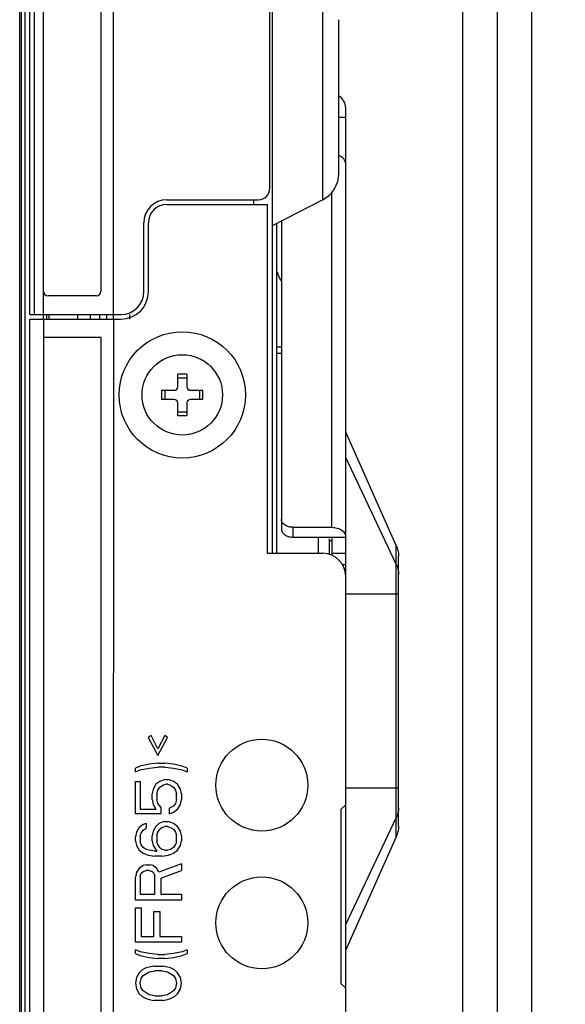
# Model space of a CAD drawing. Header units: millimetres. Extents: x 0 to 1852, y 0 to 1359.
# Tile 24 of 54: x 903 to 927, y 576 to 618. Entities that reach past the tile are written whole.
import ezdxf

# ---------------------------------------------------------------- set-up
doc = ezdxf.new("R2010")
doc.units = ezdxf.units.MM
doc.header["$LTSCALE"] = 65.395
doc.layers.get('0').update_dxf_attribs({"linetype": 'CONTINUOUS'})
doc.styles.get("Standard").update_dxf_attribs({"font": 'txt', "width": 0.8})
doc.dimstyles.new('DIMSTYLE_1', dxfattribs={"dimtxt": 2.5, "dimasz": 1.5, "dimexe": 1.5, "dimexo": 2, "dimtad": 1, "dimdsep": 46, "dimtxsty": 'Standard', "dimblk": '_FILLED', "dimblk1": '_FILLED', "dimblk2": '_FILLED', "dimcen": 0.09, "dimadec": 0, "dimazin": 0, "dimtp": 0.01, "dimtm": 0.01, "dimtfac": 1, "dimtofl": 0, "dimtmove": 0, "dimatfit": 3, "dimldrblk": '_FILLED', "dimfxl": 0, "dimtolj": 1, "dimarcsym": 0})

# ---------------------------------------------------------------- blocks, each defined once
blk = doc.blocks.new('_FILLED')
at = {"color": 0, "linetype": 'ByBlock'}
blk.add_solid([(0, 0), (-1, 0.267), (-1, -0.267)], dxfattribs=at)
blk = doc.blocks.new('*D5')
at = {"color": 2, "linetype": 'Continuous'}
for p, q in [((903.576, 748.893), (903.576, 765.912)), ((950.984, 566.893), (950.984, 765.912)), ((903.576, 764.412), (927.28, 764.412)), ((950.984, 764.412), (927.28, 764.412))]:
    blk.add_line(p, q, dxfattribs=at)
at = {"color": 2, "linetype": 'Continuous', "xscale": 1.5, "yscale": 1.5, "zscale": 1.5, "rotation": 180}
blk.add_blockref('_FILLED', (903.576, 764.412), dxfattribs=at)
at = {"color": 2, "linetype": 'Continuous', "xscale": 1.5, "yscale": 1.5, "zscale": 1.5}
blk.add_blockref('_FILLED', (950.984, 764.412), dxfattribs=at)
at = {"color": 2, "linetype": 'Continuous', "insert": (927.28, 767.537), "char_height": 2.5, "width": 10, "attachment_point": 2, "line_spacing_factor": 0.9}
blk.add_mtext('47.41', dxfattribs=at)

msp = doc.modelspace()

# ---------------------------------------------------------------- linework, layer by layer
at = {"color": 3, "linetype": 'Continuous'}
for p, q in [((924.284, 420.543), (924.284, 757.443)), ((925.784, 421.743), (925.784, 756.243)), ((903.576, 429.543), (903.576, 748.443))]:
    msp.add_line(p, q, dxfattribs=at)
at = {"color": 7, "linetype": 'Continuous'}
for p, q in [((903.496, 429.543), (903.496, 748.443)), ((903.931, 605.633), (903.931, 748.243)), ((904.131, 748.443), (904.131, 605.633)), ((907.572, 605.433), (907.572, 748.443)), ((903.726, 746.743), (903.726, 433.523)), ((922.784, 433.333), (922.784, 745.333)), ((904.531, 605.633), (904.531, 744.443)), ((907.031, 699.143), (907.031, 606.643)), ((914.383, 611.133), (914.383, 699.143)), ((914.484, 699.143), (914.484, 595.233)), ((916.681, 610.633), (916.681, 619.633)), ((917.384, 611.787), (917.384, 618.479)), ((917.684, 554.382), (917.684, 614.633)), ((917.384, 614.233), (917.684, 614.233)), ((917.084, 596.364), (917.084, 610.971)), ((909.897, 610.633), (913.883, 610.633)), ((909.897, 610.433), (914.272, 610.433)), ((913.684, 610.433), (913.684, 610.633)), ((914.272, 610.433), (914.272, 595.233)), ((916.681, 610.633), (914.484, 609.496)), ((908.897, 606.633), (908.897, 609.633)), ((909.097, 606.633), (909.097, 609.633)), ((914.684, 595.233), (914.684, 609.6)), ((914.884, 609.703), (914.884, 596.294)), ((906.831, 606.443), (904.731, 606.443)), ((903.931, 605.633), (907.897, 605.633)), ((903.938, 485.133), (903.938, 605.433)), ((903.938, 605.433), (904.539, 605.433)), ((904.526, 605.433), (904.526, 605.633)), ((904.531, 485.133), (904.547, 605.433)), ((904.547, 605.433), (907.572, 605.433)), ((904.676, 605.433), (904.676, 605.633)), ((904.781, 605.433), (904.781, 605.633)), ((906.031, 605.433), (906.031, 605.633)), ((906.572, 605.433), (906.572, 605.633)), ((906.972, 605.633), (906.972, 605.433)), ((907.272, 605.633), (907.272, 605.433)), ((907.572, 605.433), (907.565, 554.383)), ((907.568, 605.433), (907.897, 605.433)), ((908.284, 605.433), (908.284, 605.633)), ((907.047, 604.633), (904.547, 604.633)), ((907.04, 553.183), (907.047, 604.633)), ((914.684, 604.233), (914.884, 604.233)), ((914.884, 603.933), (914.684, 603.933)), ((910.372, 602.483), (910.372, 603.033)), ((910.772, 603.033), (910.372, 603.033)), ((910.372, 602.883), (910.772, 602.883)), ((910.772, 603.033), (910.772, 602.483)), ((909.672, 602.333), (909.672, 601.933)), ((909.672, 602.333), (910.222, 602.333)), ((909.822, 601.933), (909.822, 602.333)), ((910.922, 602.333), (911.472, 602.333)), ((911.322, 602.333), (911.322, 601.933)), ((911.472, 601.933), (911.472, 602.333)), ((910.222, 601.933), (909.672, 601.933)), ((911.472, 601.933), (910.922, 601.933)), ((910.372, 601.233), (910.372, 601.783)), ((910.772, 601.383), (910.372, 601.383)), ((910.772, 601.783), (910.772, 601.233)), ((910.372, 601.233), (910.772, 601.233)), ((919.883, 595.579), (917.684, 600.514)), ((919.883, 594.762), (917.684, 599.401)), ((915.384, 596.364), (915.384, 595.94)), ((915.384, 596.364), (917.084, 596.364)), ((915.384, 595.94), (917.684, 595.94)), ((916.484, 595.94), (916.484, 595.233)), ((916.984, 595.185), (916.984, 595.86)), ((917.084, 595.94), (917.084, 595.138)), ((917.084, 595.782), (916.984, 595.782)), ((919.883, 582.887), (919.883, 595.579)), ((914.272, 595.233), (916.684, 595.233)), ((917.084, 595.233), (917.684, 595.233)), ((919.984, 583.346), (919.984, 595.12)), ((917.684, 594.733), (917.538, 594.733)), ((919.984, 593.452), (917.684, 593.452)), ((909.212, 587.293), (909.084, 587.21)), ((909.51, 586.71), (909.212, 587.293)), ((909.807, 587.293), (909.51, 586.71)), ((909.935, 587.21), (909.807, 587.293)), ((909.084, 587.21), (909.51, 586.418)), ((909.51, 586.418), (909.935, 587.21)), ((908.744, 585.96), (908.531, 585.877)), ((909.127, 586.043), (908.744, 585.96)), ((909.51, 586.085), (909.127, 586.043)), ((909.51, 586.085), (909.807, 586.085)), ((910.19, 586.043), (909.807, 586.085)), ((910.573, 585.96), (910.19, 586.043)), ((910.786, 585.877), (910.573, 585.96)), ((908.531, 585.71), (908.531, 585.877)), ((908.531, 585.71), (908.744, 585.793)), ((908.744, 585.793), (909.127, 585.877)), ((909.127, 585.877), (909.51, 585.918)), ((909.807, 585.918), (909.51, 585.918)), ((909.807, 585.918), (910.19, 585.877)), ((910.19, 585.877), (910.573, 585.793)), ((910.573, 585.793), (910.786, 585.71)), ((910.786, 585.877), (910.786, 585.71)), ((908.531, 583.877), (908.531, 585.293)), ((908.531, 585.293), (908.744, 585.293)), ((908.744, 585.293), (908.744, 584.085)), ((909.425, 585.168), (909.297, 584.96)), ((909.595, 585.293), (909.425, 585.168)), ((909.807, 585.377), (909.595, 585.293)), ((909.595, 585.043), (909.722, 585.127)), ((909.722, 585.127), (909.85, 585.168)), ((909.807, 585.377), (909.978, 585.377)), ((909.935, 585.168), (909.85, 585.168)), ((909.935, 585.168), (910.063, 585.127)), ((910.19, 585.293), (909.978, 585.377)), ((910.063, 585.127), (910.19, 585.043)), ((910.361, 585.168), (910.19, 585.293)), ((910.488, 584.96), (910.361, 585.168)), ((909.297, 584.96), (909.254, 584.752)), ((909.254, 584.502), (909.254, 584.752)), ((909.467, 584.752), (909.51, 584.918)), ((909.467, 584.752), (909.467, 584.502)), ((909.51, 584.918), (909.595, 585.043)), ((910.19, 585.043), (910.276, 584.918)), ((910.276, 584.918), (910.318, 584.752)), ((910.318, 584.502), (910.318, 584.752)), ((910.531, 584.752), (910.488, 584.96)), ((910.531, 584.752), (910.531, 584.502)), ((917.684, 585.014), (919.984, 585.014)), ((909.254, 584.502), (909.297, 584.293)), ((909.297, 584.293), (909.425, 584.085)), ((909.51, 584.335), (909.467, 584.502)), ((909.637, 584.168), (909.51, 584.335)), ((910.276, 584.335), (910.19, 584.21)), ((910.318, 584.502), (910.276, 584.335)), ((910.361, 584.085), (910.488, 584.293)), ((910.488, 584.293), (910.531, 584.502)), ((917.684, 584.282), (917.484, 584.082)), ((909.637, 583.877), (908.531, 583.877)), ((908.744, 584.085), (909.425, 584.085)), ((909.637, 584.168), (909.637, 583.877)), ((910.19, 584.21), (910.02, 584.127)), ((910.02, 583.877), (910.02, 584.127)), ((910.02, 583.877), (910.19, 583.96)), ((910.19, 583.96), (910.361, 584.085)), ((917.484, 576.484), (917.484, 584.082)), ((908.871, 583.418), (908.701, 583.293)), ((908.999, 583.46), (908.871, 583.418)), ((908.999, 583.46), (908.999, 583.252)), ((909.552, 583.46), (909.425, 583.335)), ((909.765, 583.543), (909.552, 583.46)), ((909.765, 583.543), (909.978, 583.543)), ((910.19, 583.46), (909.978, 583.543)), ((910.361, 583.335), (910.19, 583.46)), ((917.684, 579.065), (919.883, 583.704)), ((908.573, 583.085), (908.531, 582.877)), ((908.701, 583.293), (908.573, 583.085)), ((908.744, 582.918), (908.786, 583.043)), ((908.786, 583.043), (908.871, 583.168)), ((908.871, 583.168), (908.999, 583.252)), ((909.297, 583.127), (909.254, 582.918)), ((909.425, 583.335), (909.297, 583.127)), ((909.467, 582.96), (909.51, 583.085)), ((909.467, 582.96), (909.467, 582.668)), ((909.51, 583.085), (909.595, 583.21)), ((909.595, 583.21), (909.68, 583.293)), ((909.68, 583.293), (909.807, 583.335)), ((909.935, 583.335), (909.807, 583.335)), ((909.935, 583.335), (910.063, 583.293)), ((910.063, 583.293), (910.19, 583.21)), ((910.19, 583.21), (910.276, 583.085)), ((910.276, 583.085), (910.318, 582.96)), ((910.318, 582.668), (910.318, 582.96)), ((910.488, 583.127), (910.361, 583.335)), ((910.531, 582.918), (910.488, 583.127)), ((908.531, 582.71), (908.531, 582.877)), ((908.531, 582.71), (908.573, 582.502)), ((908.573, 582.502), (908.701, 582.293)), ((908.744, 582.918), (908.744, 582.668)), ((908.786, 582.543), (908.744, 582.668)), ((908.871, 582.418), (908.786, 582.543)), ((909.254, 582.71), (909.254, 582.918)), ((909.254, 582.71), (909.297, 582.502)), ((909.297, 582.502), (909.467, 582.252)), ((909.51, 582.543), (909.467, 582.668)), ((909.595, 582.418), (909.51, 582.543)), ((910.276, 582.543), (910.19, 582.418)), ((910.318, 582.668), (910.276, 582.543)), ((910.361, 582.293), (910.488, 582.502)), ((910.488, 582.502), (910.531, 582.71)), ((910.531, 582.918), (910.531, 582.71)), ((919.883, 582.887), (917.684, 577.952)), ((908.701, 582.293), (908.871, 582.168)), ((908.999, 582.335), (908.871, 582.418)), ((908.871, 582.168), (909.084, 582.085)), ((909.127, 582.293), (908.999, 582.335)), ((909.084, 582.085), (909.382, 582.043)), ((909.382, 582.252), (909.127, 582.293)), ((909.382, 582.252), (909.467, 582.252)), ((909.68, 582.335), (909.595, 582.418)), ((909.807, 582.293), (909.68, 582.335)), ((909.68, 582.043), (909.978, 582.085)), ((909.807, 582.293), (909.935, 582.293)), ((910.063, 582.335), (909.935, 582.293)), ((909.978, 582.085), (910.19, 582.168)), ((910.19, 582.418), (910.063, 582.335)), ((910.19, 582.168), (910.361, 582.293)), ((908.999, 581.668), (908.871, 581.627)), ((908.999, 581.668), (909.169, 581.668)), ((909.297, 581.627), (909.169, 581.668)), ((909.68, 582.043), (909.382, 582.043)), ((910.531, 581.71), (909.552, 581.335)), ((910.531, 581.71), (910.531, 581.418)), ((908.573, 581.335), (908.531, 581.127)), ((908.701, 581.502), (908.573, 581.335)), ((908.871, 581.627), (908.701, 581.502)), ((908.744, 581.168), (908.786, 581.293)), ((908.786, 581.293), (908.871, 581.377)), ((908.871, 581.377), (908.999, 581.418)), ((909.127, 581.418), (908.999, 581.418)), ((909.127, 581.418), (909.254, 581.377)), ((909.254, 581.377), (909.339, 581.293)), ((909.467, 581.502), (909.297, 581.627)), ((909.339, 581.293), (909.382, 581.168)), ((909.552, 581.335), (909.467, 581.502)), ((909.637, 581.085), (910.531, 581.418)), ((908.531, 580.127), (908.531, 581.127)), ((908.744, 581.168), (908.744, 580.377)), ((909.382, 580.377), (909.382, 581.168)), ((909.637, 581.085), (909.637, 580.377)), ((908.744, 580.377), (909.382, 580.377)), ((909.637, 580.377), (910.531, 580.377)), ((910.531, 580.377), (910.531, 580.127)), ((910.531, 580.127), (908.531, 580.127)), ((908.531, 578.293), (908.531, 579.793)), ((908.531, 579.793), (908.786, 579.793)), ((908.786, 579.793), (908.786, 578.543)), ((909.339, 578.543), (909.339, 579.627)), ((909.339, 579.627), (909.595, 579.627)), ((909.595, 579.627), (909.595, 578.543)), ((910.531, 578.293), (908.531, 578.293)), ((908.786, 578.543), (909.339, 578.543)), ((909.595, 578.543), (910.531, 578.543)), ((910.531, 578.543), (910.531, 578.293)), ((908.531, 577.793), (908.531, 577.96)), ((908.744, 577.877), (908.531, 577.96)), ((908.531, 577.793), (908.744, 577.71)), ((909.127, 577.793), (908.744, 577.877)), ((909.51, 577.752), (909.127, 577.793)), ((910.19, 577.793), (909.807, 577.752)), ((910.573, 577.877), (910.19, 577.793)), ((910.786, 577.96), (910.573, 577.877)), ((910.573, 577.71), (910.786, 577.793)), ((910.786, 577.96), (910.786, 577.793)), ((908.744, 577.71), (909.127, 577.627)), ((909.127, 577.627), (909.51, 577.585)), ((909.51, 577.752), (909.807, 577.752)), ((909.807, 577.585), (909.51, 577.585)), ((909.807, 577.585), (910.19, 577.627)), ((910.19, 577.627), (910.573, 577.71)), ((908.701, 576.96), (908.573, 576.752)), ((908.829, 577.085), (908.701, 576.96)), ((908.999, 577.168), (908.829, 577.085)), ((908.871, 576.835), (909.127, 577.002)), ((909.127, 577.21), (908.999, 577.168)), ((909.339, 577.252), (909.127, 577.21)), ((909.127, 577.002), (909.382, 577.043)), ((909.339, 577.252), (909.722, 577.252)), ((909.68, 577.043), (909.382, 577.043)), ((909.68, 577.043), (909.935, 577.002)), ((909.935, 577.21), (909.722, 577.252)), ((910.063, 577.168), (909.935, 577.21)), ((909.935, 577.002), (910.19, 576.835)), ((910.233, 577.085), (910.063, 577.168)), ((910.361, 576.96), (910.233, 577.085)), ((910.488, 576.752), (910.361, 576.96)), ((908.573, 576.752), (908.531, 576.502)), ((908.531, 576.502), (908.573, 576.252)), ((908.744, 576.502), (908.786, 576.71)), ((908.786, 576.293), (908.744, 576.502)), ((908.786, 576.71), (908.871, 576.835)), ((910.19, 576.835), (910.276, 576.71)), ((910.276, 576.71), (910.318, 576.502)), ((910.318, 576.502), (910.276, 576.293)), ((910.531, 576.502), (910.488, 576.752)), ((910.488, 576.252), (910.531, 576.502)), ((908.573, 576.252), (908.701, 576.043)), ((908.871, 576.168), (908.786, 576.293)), ((909.127, 576.002), (908.871, 576.168)), ((910.19, 576.168), (909.935, 576.002)), ((910.276, 576.293), (910.19, 576.168)), ((910.361, 576.043), (910.488, 576.252)), ((917.484, 576.484), (917.684, 576.284)), ((908.701, 576.043), (908.829, 575.918)), ((908.829, 575.918), (908.999, 575.835)), ((908.999, 575.835), (909.127, 575.793)), ((909.382, 575.96), (909.127, 576.002)), ((909.127, 575.793), (909.339, 575.752)), ((909.722, 575.752), (909.339, 575.752)), ((909.382, 575.96), (909.68, 575.96)), ((909.935, 576.002), (909.68, 575.96)), ((909.722, 575.752), (909.935, 575.793)), ((909.935, 575.793), (910.063, 575.835)), ((910.063, 575.835), (910.233, 575.918)), ((910.233, 575.918), (910.361, 576.043))]:
    msp.add_line(p, q, dxfattribs=at)
for centre, radius in [((910.572, 602.133), 2.75), ((910.572, 602.133), 1.75), ((914.031, 585.133), 2), ((914.031, 579.133), 2)]:
    msp.add_circle(centre, radius, dxfattribs=at)
for centre, radius, start, end in [((917.084, 614.633), 0.6, 0, 59.3914), ((916.084, 611.787), 1.3, 297.3507, 0.0006), ((913.883, 611.133), 0.5, 270, 360), ((909.897, 609.633), 1, 90, 180), ((909.897, 609.633), 0.8, 90, 180), ((915.784, 607.716), 1.1, 191.6752, 213.6897), ((904.731, 606.643), 0.2, 180, 270), ((906.831, 606.643), 0.2, 270, 360), ((907.897, 606.633), 1.2, 270, 360), ((907.897, 606.633), 1, 270, 360), ((910.222, 602.483), 0.15, 270, 360), ((910.922, 602.483), 0.15, 180, 270), ((910.222, 601.783), 0.15, 0, 90), ((910.922, 601.783), 0.15, 90, 180), ((916.684, 594.233), 1, 0, 90)]:
    msp.add_arc(centre, radius, start, end, dxfattribs=at)
for points, knots in [([(917.684, 612.204), (917.684, 612.278), (917.615, 612.443), (917.471, 612.535), (917.389, 612.569)], [0, 0, 0, 0, 0.458201, 1, 1, 1, 1]), ([(914.884, 596.294), (914.884, 596.247), (914.914, 596.146), (915.031, 596.031), (915.195, 595.957), (915.319, 595.94), (915.384, 595.94)], [0, 0, 0, 0, 0.209488, 0.444658, 0.712005, 1, 1, 1, 1]), ([(915.191, 596.392), (915.162, 596.4), (915.058, 596.439), (914.963, 596.512), (914.923, 596.582)], [0, 0, 0, 0, 0.275377, 1, 1, 1, 1]), ([(917.084, 596.364), (917.161, 596.364), (917.311, 596.344), (917.508, 596.255), (917.647, 596.117), (917.684, 595.996), (917.684, 595.94)], [0, 0, 0, 0, 0.287995, 0.555342, 0.790512, 1, 1, 1, 1])]:
    msp.add_open_spline(points, degree=3, knots=knots, dxfattribs=at)
for points in [[(914.923, 596.582), (914.899, 596.622), (914.884, 596.671), (914.884, 596.718)], [(915.384, 596.364), (915.319, 596.364), (915.253, 596.373), (915.191, 596.392)], [(919.883, 595.579), (919.949, 595.437), (919.984, 595.277), (919.984, 595.12)], [(919.883, 594.762), (919.949, 594.624), (919.984, 594.469), (919.984, 594.316)], [(919.984, 584.15), (919.984, 583.997), (919.949, 583.842), (919.883, 583.704)], [(919.984, 583.346), (919.984, 583.189), (919.949, 583.029), (919.883, 582.887)]]:
    msp.add_open_spline(points, degree=3, dxfattribs=at)

# ---------------------------------------------------------------- dimensions: what is measured, and where the dimension line sits
at = {"color": 2, "linetype": 'Continuous'}
dim = msp.add_linear_dim(base=(903.576, 764.412), p1=(950.984, 564.893), p2=(903.576, 746.893), angle=180, dimstyle='DIMSTYLE_1', dxfattribs=at)
dim.commit()
dim.dimension.update_dxf_attribs({"geometry": '*D5', "text_midpoint": (927.03, 764.412), "dimtype": 160})

doc.saveas('drawing.dxf')
